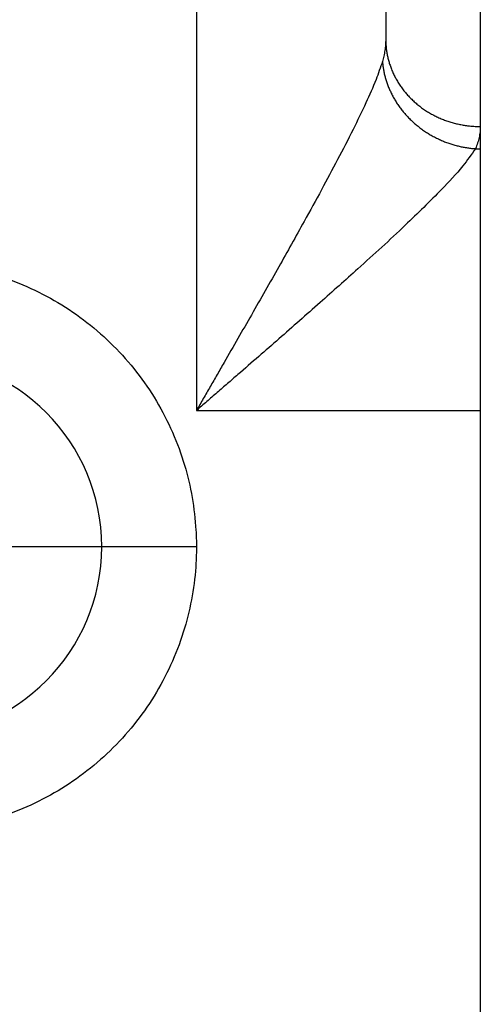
# Model space of a CAD drawing. Header units: inches. Extents: x -535 to 431, y -263 to 280.
# Tile 76 of 82: x 203.63 to 208.5, y -8.09 to 2.31. Entities that reach past the tile are written whole.
import ezdxf

# ---------------------------------------------------------------- set-up
doc = ezdxf.new("R2010")
doc.units = ezdxf.units.IN

# ---------------------------------------------------------------- blocks, each defined once
blk = doc.blocks.new('013_G23_G27_BF_B14R_Motor_Bgr_63_EEXDe_1_1__1', base_point=(117, -86.258))
at = {"color": 7, "linetype": 'Continuous'}
for p, q in [((207.5, 13.77), (207.5, 2.099)), ((208.5, 12.849), (208.5, 1.178)), ((208.5, 1.178), (208.5, 0.944)), ((208.5, 0.944), (208.5, -1.82)), ((208.5, -1.82), (208.5, -43.758))]:
    blk.add_line(p, q, dxfattribs=at)
at = {"color": 1, "linetype": 'Continuous'}
for p, q in [((205.5, 9.242), (205.5, -1.82)), ((208.448, 0.944), (208.5, 0.944)), ((205.5, -1.82), (208.5, -1.82))]:
    blk.add_line(p, q, dxfattribs=at)
at = {"color": 7, "linetype": 'Continuous'}
for start, end in [(0, 90), (-90, 0)]:
    blk.add_arc((202.5, -3.258), 2, start, end, dxfattribs=at)
at = {"color": 1, "linetype": 'Continuous'}
for points, knots in [([(207.5, 2.099), (207.5, 2.081), (207.499, 2.041), (207.492, 1.982), (207.481, 1.922), (207.471, 1.884), (207.466, 1.865)], [0, 0, 0, 0, 0.0559363, 0.1177647, 0.1803804, 0.2372552, 0.2372552, 0.2372552, 0.2372552]), ([(207.5, 2.099), (207.5, 2.086), (207.501, 2.058), (207.504, 2.016), (207.509, 1.974), (207.516, 1.931), (207.526, 1.889), (207.538, 1.846), (207.553, 1.803), (207.57, 1.76), (207.589, 1.718), (207.608, 1.683), (207.624, 1.656), (207.636, 1.635), (207.649, 1.615), (207.663, 1.595), (207.677, 1.576), (207.692, 1.556), (207.708, 1.537), (207.724, 1.519), (207.74, 1.5), (207.757, 1.482), (207.775, 1.465), (207.793, 1.448), (207.811, 1.431), (207.83, 1.415), (207.85, 1.399), (207.87, 1.384), (207.89, 1.369), (207.91, 1.355), (207.931, 1.341), (207.953, 1.328), (207.974, 1.315), (207.996, 1.303), (208.018, 1.292), (208.048, 1.277), (208.086, 1.26), (208.132, 1.242), (208.178, 1.227), (208.225, 1.213), (208.271, 1.202), (208.318, 1.193), (208.364, 1.186), (208.41, 1.181), (208.455, 1.179), (208.485, 1.178), (208.5, 1.178)], [0, 0, 0, 0, 0.041088, 0.082914, 0.12547, 0.168746, 0.212726, 0.257394, 0.302728, 0.348703, 0.395291, 0.442457, 0.466247, 0.490167, 0.514212, 0.538374, 0.562649, 0.58703, 0.611509, 0.636081, 0.660737, 0.68547, 0.710272, 0.735135, 0.760051, 0.785011, 0.810006, 0.835028, 0.860067, 0.885114, 0.91016, 0.935195, 0.960211, 0.985197, 1.010144, 1.035043, 1.084656, 1.133964, 1.182896, 1.231383, 1.279359, 1.326762, 1.373536, 1.419627, 1.464988, 1.509578, 1.509578, 1.509578, 1.509578]), ([(207.466, 1.865), (207.444, 1.801), (207.393, 1.652), (207.286, 1.414), (207.15, 1.132), (206.992, 0.827), (206.819, 0.504), (206.612, 0.127), (206.365, -0.314), (206.131, -0.725), (205.937, -1.062), (205.816, -1.272), (205.719, -1.441), (205.646, -1.568), (205.573, -1.694), (205.524, -1.778), (205.5, -1.82)], [0, 0, 0, 0, 0.20319, 0.471874, 0.783847, 1.141317, 1.502366, 1.884239, 2.431713, 3.018014, 3.302748, 3.598025, 3.743919, 3.889478, 4.036216, 4.181332, 4.181332, 4.181332, 4.181332]), ([(207.466, 1.865), (207.467, 1.852), (207.469, 1.826), (207.475, 1.785), (207.483, 1.745), (207.493, 1.704), (207.505, 1.662), (207.519, 1.621), (207.535, 1.58), (207.554, 1.539), (207.574, 1.498), (207.597, 1.458), (207.622, 1.418), (207.649, 1.38), (207.678, 1.342), (207.709, 1.305), (207.742, 1.27), (207.777, 1.236), (207.813, 1.203), (207.851, 1.173), (207.89, 1.143), (207.93, 1.116), (207.971, 1.091), (208.014, 1.067), (208.057, 1.046), (208.1, 1.027), (208.144, 1.009), (208.188, 0.994), (208.232, 0.981), (208.276, 0.97), (208.319, 0.96), (208.363, 0.953), (208.406, 0.947), (208.434, 0.945), (208.448, 0.944)], [0, 0, 0, 0, 0.039841, 0.080472, 0.121885, 0.164065, 0.206995, 0.250651, 0.295006, 0.340026, 0.385673, 0.431903, 0.478666, 0.525907, 0.573569, 0.621586, 0.66989, 0.718412, 0.767077, 0.815809, 0.864532, 0.913168, 0.961641, 1.009876, 1.057798, 1.105339, 1.15243, 1.199008, 1.245015, 1.290398, 1.335106, 1.379097, 1.422333, 1.46478, 1.46478, 1.46478, 1.46478]), ([(208.5, 1.178), (208.499, 1.159), (208.498, 1.12), (208.488, 1.062), (208.472, 1.002), (208.457, 0.964), (208.448, 0.944)], [0, 0, 0, 0, 0.0557581, 0.1182542, 0.1756445, 0.241276, 0.241276, 0.241276, 0.241276]), ([(208.448, 0.944), (208.405, 0.882), (208.298, 0.73), (208.045, 0.464), (207.676, 0.102), (207.243, -0.293), (206.796, -0.691), (206.446, -0.999), (206.156, -1.252), (205.975, -1.409), (205.828, -1.536), (205.719, -1.631), (205.609, -1.725), (205.536, -1.789), (205.5, -1.82)], [0, 0, 0, 0, 0.226372, 0.556747, 1.098289, 1.777617, 2.315496, 2.894735, 3.176543, 3.469306, 3.613992, 3.758364, 3.903938, 4.047913, 4.047913, 4.047913, 4.047913]), ([(202.5, -0.258), (202.529, -0.258), (202.586, -0.259), (202.76, -0.266), (203.02, -0.296), (203.488, -0.407), (204.053, -0.655), (204.643, -1.115), (205.103, -1.705), (205.351, -2.269), (205.461, -2.737), (205.491, -2.997), (205.499, -3.171), (205.5, -3.229), (205.5, -3.258)], [0, 0, 0, 0, 0.085917, 0.171843, 0.521146, 0.870499, 1.611052, 2.351605, 3.092157, 3.83271, 4.181541, 4.530322, 4.616975, 4.703583, 4.703583, 4.703583, 4.703583]), ([(205.5, -3.258), (205.5, -3.286), (205.499, -3.344), (205.492, -3.517), (205.462, -3.778), (205.351, -4.246), (205.103, -4.811), (204.643, -5.401), (204.053, -5.861), (203.489, -6.109), (203.021, -6.219), (202.761, -6.249), (202.587, -6.257), (202.529, -6.258), (202.5, -6.258)], [0, 0, 0, 0, 0.08616, 0.172274, 0.521578, 0.87093, 1.611483, 2.352036, 3.092588, 3.833141, 4.181973, 4.530753, 4.617373, 4.703939, 4.703939, 4.703939, 4.703939]), ([(204.5, -3.258), (204.5, -3.258), (204.5, -3.258), (204.5, -3.258), (204.5, -3.258), (204.5, -3.258), (204.5, -3.258), (204.5, -3.258), (204.5, -3.258), (204.499, -3.258), (204.499, -3.258), (204.499, -3.258), (204.499, -3.258), (204.499, -3.258), (204.499, -3.258), (204.498, -3.258), (204.498, -3.258), (204.498, -3.258), (204.498, -3.258), (204.497, -3.258), (204.497, -3.258), (204.497, -3.258), (204.496, -3.258), (204.496, -3.258), (204.496, -3.258), (204.495, -3.258), (204.495, -3.258), (204.494, -3.258), (204.494, -3.258), (204.493, -3.258), (204.493, -3.258), (204.492, -3.258), (204.492, -3.258), (204.491, -3.258), (204.491, -3.258), (204.49, -3.258), (204.49, -3.258), (204.489, -3.258), (204.488, -3.258), (204.488, -3.258), (204.487, -3.258), (204.486, -3.258), (204.486, -3.258), (204.485, -3.258), (204.484, -3.258), (204.483, -3.258), (204.483, -3.258), (204.482, -3.258), (204.481, -3.258), (204.48, -3.258), (204.479, -3.258), (204.479, -3.258), (204.478, -3.258), (204.477, -3.258), (204.476, -3.258), (204.475, -3.258), (204.474, -3.258), (204.473, -3.258), (204.472, -3.258), (204.471, -3.258), (204.47, -3.258), (204.469, -3.258), (204.468, -3.258), (204.467, -3.258), (204.466, -3.258), (204.465, -3.258), (204.464, -3.258), (204.463, -3.258), (204.461, -3.258), (204.46, -3.258), (204.459, -3.258), (204.458, -3.258), (204.457, -3.258), (204.455, -3.258), (204.454, -3.258), (204.453, -3.258), (204.452, -3.258), (204.45, -3.258), (204.449, -3.258), (204.448, -3.258), (204.446, -3.258), (204.445, -3.258), (204.443, -3.258), (204.442, -3.258), (204.44, -3.258), (204.439, -3.258), (204.437, -3.258), (204.436, -3.258), (204.434, -3.258), (204.433, -3.258), (204.431, -3.258), (204.43, -3.258), (204.428, -3.258), (204.427, -3.258), (204.425, -3.258), (204.423, -3.258), (204.422, -3.258), (204.42, -3.258), (204.418, -3.258), (204.417, -3.258), (204.415, -3.258), (204.413, -3.258), (204.411, -3.258), (204.41, -3.258), (204.408, -3.258), (204.406, -3.258), (204.404, -3.258), (204.402, -3.258), (204.4, -3.258), (204.399, -3.258), (204.397, -3.258), (204.395, -3.258), (204.393, -3.258), (204.391, -3.258), (204.389, -3.258), (204.387, -3.258), (204.385, -3.258), (204.383, -3.258), (204.381, -3.258), (204.379, -3.258), (204.376, -3.258), (204.374, -3.258), (204.372, -3.258), (204.37, -3.258), (204.368, -3.258), (204.366, -3.258), (204.364, -3.258), (204.361, -3.258), (204.359, -3.258), (204.357, -3.258), (204.355, -3.258), (204.352, -3.258), (204.35, -3.258), (204.348, -3.258), (204.345, -3.258), (204.343, -3.258), (204.341, -3.258), (204.338, -3.258), (204.336, -3.258), (204.333, -3.258), (204.331, -3.258), (204.328, -3.258), (204.326, -3.258), (204.323, -3.258), (204.321, -3.258), (204.318, -3.258), (204.316, -3.258), (204.313, -3.258), (204.311, -3.258), (204.308, -3.258), (204.305, -3.258), (204.303, -3.258), (204.3, -3.258), (204.298, -3.258), (204.295, -3.258), (204.292, -3.258), (204.289, -3.258), (204.287, -3.258), (204.284, -3.258), (204.281, -3.258), (204.278, -3.258), (204.276, -3.258), (204.273, -3.258), (204.27, -3.258), (204.267, -3.258), (204.264, -3.258), (204.261, -3.258), (204.259, -3.258), (204.256, -3.258), (204.253, -3.258), (204.25, -3.258), (204.247, -3.258), (204.244, -3.258), (204.241, -3.258), (204.238, -3.258), (204.235, -3.258), (204.232, -3.258), (204.229, -3.258), (204.226, -3.258), (204.223, -3.258), (204.22, -3.258), (204.217, -3.258), (204.213, -3.258), (204.21, -3.258), (204.207, -3.258), (204.203, -3.258), (204.2, -3.258), (204.196, -3.258), (204.193, -3.258), (204.189, -3.258), (204.185, -3.258), (204.181, -3.258), (204.178, -3.258), (204.174, -3.258), (204.17, -3.258), (204.166, -3.258), (204.162, -3.258), (204.159, -3.258), (204.155, -3.258), (204.151, -3.258), (204.147, -3.258), (204.143, -3.258), (204.139, -3.258), (204.135, -3.258), (204.131, -3.258), (204.127, -3.258), (204.123, -3.258), (204.119, -3.258), (204.115, -3.258), (204.111, -3.258), (204.107, -3.258), (204.103, -3.258), (204.099, -3.258), (204.095, -3.258), (204.091, -3.258), (204.087, -3.258), (204.083, -3.258), (204.079, -3.258), (204.074, -3.258), (204.07, -3.258), (204.066, -3.258), (204.062, -3.258), (204.058, -3.258), (204.054, -3.258), (204.049, -3.258), (204.045, -3.258), (204.041, -3.258), (204.037, -3.258), (204.032, -3.258), (204.028, -3.258), (204.024, -3.258), (204.019, -3.258), (204.015, -3.258), (204.011, -3.258), (204.006, -3.258), (204.002, -3.258), (203.998, -3.258), (203.993, -3.258), (203.989, -3.258), (203.985, -3.258), (203.98, -3.258), (203.976, -3.258), (203.971, -3.258), (203.967, -3.258), (203.963, -3.258), (203.958, -3.258), (203.954, -3.258), (203.949, -3.258), (203.945, -3.258), (203.94, -3.258), (203.936, -3.258), (203.931, -3.258), (203.927, -3.258), (203.922, -3.258), (203.918, -3.258), (203.913, -3.258), (203.909, -3.258), (203.904, -3.258), (203.9, -3.258), (203.895, -3.258), (203.891, -3.258), (203.886, -3.258), (203.882, -3.258), (203.877, -3.258), (203.873, -3.258), (203.866, -3.258), (203.858, -3.258), (203.849, -3.258), (203.839, -3.258), (203.829, -3.258), (203.819, -3.258), (203.81, -3.258), (203.8, -3.258), (203.79, -3.258), (203.78, -3.258), (203.77, -3.258), (203.76, -3.258), (203.751, -3.258), (203.741, -3.258), (203.731, -3.258), (203.721, -3.258), (203.711, -3.258), (203.702, -3.258), (203.692, -3.258), (203.683, -3.258), (203.675, -3.258), (203.668, -3.258), (203.661, -3.258), (203.655, -3.258), (203.648, -3.258), (203.641, -3.258), (203.634, -3.258), (203.627, -3.258), (203.62, -3.258), (203.614, -3.258), (203.607, -3.258), (203.6, -3.258), (203.593, -3.258), (203.586, -3.258), (203.58, -3.258), (203.573, -3.258), (203.566, -3.258), (203.56, -3.258), (203.553, -3.258), (203.546, -3.258), (203.54, -3.258), (203.533, -3.258), (203.526, -3.258), (203.52, -3.258), (203.513, -3.258), (203.507, -3.258), (203.502, -3.258), (203.5, -3.258)], [0, 0, 0, 0, 0.0000081, 0.0000324, 0.0000731, 0.0001301, 0.0002036, 0.0002936, 0.0004002, 0.0005235, 0.0006636, 0.0008205, 0.0009943, 0.0011852, 0.0013931, 0.0016181, 0.0018604, 0.00212, 0.0023969, 0.0026914, 0.0030033, 0.0033329, 0.0036801, 0.0040452, 0.0044278, 0.0048284, 0.005247, 0.0056836, 0.0061382, 0.0066111, 0.0071021, 0.0076114, 0.008139, 0.008685, 0.0092495, 0.0098325, 0.0104341, 0.0110543, 0.0116933, 0.012351, 0.0130275, 0.0137229, 0.0144373, 0.0151706, 0.0159231, 0.0166947, 0.0174499, 0.0182229, 0.0190136, 0.0198222, 0.0206486, 0.0214928, 0.0223549, 0.0232349, 0.0241329, 0.0250488, 0.0259827, 0.0269346, 0.0279046, 0.0288926, 0.0298988, 0.030923, 0.0319654, 0.033026, 0.0341048, 0.0352018, 0.0363171, 0.0374507, 0.0386025, 0.0397727, 0.0409613, 0.0421683, 0.0433937, 0.0446375, 0.0458998, 0.0471807, 0.04848, 0.0497979, 0.0511344, 0.0524895, 0.0538632, 0.0552556, 0.0566666, 0.0580964, 0.059545, 0.0610123, 0.0624984, 0.0640033, 0.0655271, 0.0670697, 0.0686313, 0.0702117, 0.0717854, 0.0733784, 0.0749905, 0.0766219, 0.0782724, 0.0799419, 0.0816305, 0.083338, 0.0850645, 0.0868099, 0.0885742, 0.0903572, 0.092159, 0.0939795, 0.0958186, 0.0976764, 0.0995527, 0.1014475, 0.1033608, 0.1052925, 0.1072426, 0.109211, 0.1111977, 0.1132026, 0.1152257, 0.117267, 0.1193264, 0.1214038, 0.1234991, 0.1256125, 0.1277437, 0.1298928, 0.1320598, 0.1342444, 0.1364468, 0.1386669, 0.1409046, 0.1431599, 0.1454327, 0.147723, 0.1500307, 0.1523558, 0.1546982, 0.157058, 0.1594349, 0.1618291, 0.1642405, 0.1666689, 0.1691144, 0.171577, 0.1740564, 0.1765528, 0.1790661, 0.1815962, 0.1841431, 0.1867067, 0.189287, 0.1918839, 0.1944975, 0.1971275, 0.1997741, 0.2024371, 0.2051165, 0.2078123, 0.2105244, 0.2132527, 0.2159973, 0.218758, 0.2215348, 0.2243277, 0.2271367, 0.2299616, 0.2328024, 0.2356592, 0.2385318, 0.2414201, 0.2443243, 0.2472441, 0.2501795, 0.2531306, 0.2560972, 0.2590794, 0.262077, 0.26509, 0.2681184, 0.2711621, 0.2742211, 0.2772953, 0.2803847, 0.2834892, 0.2866088, 0.2897435, 0.2928932, 0.2965152, 0.3001561, 0.3038157, 0.3074937, 0.31119, 0.3149045, 0.3186368, 0.3223869, 0.3261546, 0.3299397, 0.3337419, 0.3375612, 0.3413973, 0.3452502, 0.3491194, 0.353005, 0.3569068, 0.3608244, 0.3647579, 0.3687069, 0.3726713, 0.3766509, 0.3806456, 0.3846552, 0.3886794, 0.3927181, 0.3967712, 0.4008384, 0.4049195, 0.4090145, 0.413123, 0.417245, 0.4213802, 0.4255284, 0.4296896, 0.4338634, 0.4380498, 0.4422485, 0.4464593, 0.4506821, 0.4549168, 0.459163, 0.4634207, 0.4676896, 0.4719696, 0.4762605, 0.4805622, 0.4848743, 0.4891968, 0.4935295, 0.4978722, 0.5022247, 0.5065868, 0.5109584, 0.5153392, 0.5197292, 0.524128, 0.5285356, 0.5329517, 0.5373762, 0.5418089, 0.5462497, 0.5506982, 0.5551544, 0.559618, 0.564089, 0.568567, 0.573052, 0.5775437, 0.582042, 0.5865467, 0.5910576, 0.5955745, 0.6000973, 0.6046257, 0.6091596, 0.6136988, 0.6182431, 0.6227924, 0.6273465, 0.6319051, 0.6416333, 0.6513784, 0.6611389, 0.670913, 0.6806992, 0.6904956, 0.7003008, 0.710113, 0.7199306, 0.7297518, 0.7395752, 0.7493989, 0.7592213, 0.7690409, 0.7788558, 0.7886646, 0.7984654, 0.8082567, 0.8180367, 0.8249132, 0.8317827, 0.8386449, 0.8454993, 0.8523455, 0.8591829, 0.8660113, 0.8728302, 0.8796391, 0.8864376, 0.8932253, 0.9000017, 0.9067664, 0.9135189, 0.9202589, 0.9269859, 0.9336994, 0.940399, 0.9470844, 0.953755, 0.9604104, 0.9670502, 0.9736739, 0.9802812, 0.9868715, 0.9934445, 0.9999997, 0.9999997, 0.9999997, 0.9999997]), ([(205.5, -3.258), (205.497, -3.258), (205.49, -3.258), (205.481, -3.258), (205.471, -3.258), (205.462, -3.258), (205.452, -3.258), (205.442, -3.258), (205.432, -3.258), (205.422, -3.258), (205.413, -3.258), (205.403, -3.258), (205.393, -3.258), (205.383, -3.258), (205.373, -3.258), (205.363, -3.258), (205.353, -3.258), (205.343, -3.258), (205.333, -3.258), (205.323, -3.258), (205.313, -3.258), (205.303, -3.258), (205.293, -3.258), (205.283, -3.258), (205.273, -3.258), (205.263, -3.258), (205.253, -3.258), (205.243, -3.258), (205.232, -3.258), (205.222, -3.258), (205.212, -3.258), (205.202, -3.258), (205.192, -3.258), (205.182, -3.258), (205.172, -3.258), (205.162, -3.258), (205.152, -3.258), (205.142, -3.258), (205.133, -3.258), (205.125, -3.258), (205.118, -3.258), (205.112, -3.258), (205.105, -3.258), (205.098, -3.258), (205.092, -3.258), (205.085, -3.258), (205.079, -3.258), (205.072, -3.258), (205.065, -3.258), (205.059, -3.258), (205.052, -3.258), (205.046, -3.258), (205.039, -3.258), (205.033, -3.258), (205.026, -3.258), (205.02, -3.258), (205.013, -3.258), (205.007, -3.258), (205, -3.258), (204.994, -3.258), (204.987, -3.258), (204.981, -3.258), (204.975, -3.258), (204.968, -3.258), (204.962, -3.258), (204.956, -3.258), (204.95, -3.258), (204.943, -3.258), (204.937, -3.258), (204.931, -3.258), (204.925, -3.258), (204.919, -3.258), (204.913, -3.258), (204.907, -3.258), (204.901, -3.258), (204.895, -3.258), (204.889, -3.258), (204.883, -3.258), (204.877, -3.258), (204.871, -3.258), (204.865, -3.258), (204.86, -3.258), (204.854, -3.258), (204.848, -3.258), (204.842, -3.258), (204.837, -3.258), (204.831, -3.258), (204.826, -3.258), (204.82, -3.258), (204.815, -3.258), (204.809, -3.258), (204.804, -3.258), (204.798, -3.258), (204.793, -3.258), (204.788, -3.258), (204.784, -3.258), (204.779, -3.258), (204.775, -3.258), (204.77, -3.258), (204.766, -3.258), (204.762, -3.258), (204.757, -3.258), (204.753, -3.258), (204.749, -3.258), (204.744, -3.258), (204.74, -3.258), (204.736, -3.258), (204.732, -3.258), (204.728, -3.258), (204.724, -3.258), (204.72, -3.258), (204.716, -3.258), (204.712, -3.258), (204.708, -3.258), (204.704, -3.258), (204.7, -3.258), (204.696, -3.258), (204.692, -3.258), (204.688, -3.258), (204.685, -3.258), (204.681, -3.258), (204.677, -3.258), (204.674, -3.258), (204.67, -3.258), (204.667, -3.258), (204.663, -3.258), (204.66, -3.258), (204.656, -3.258), (204.653, -3.258), (204.649, -3.258), (204.646, -3.258), (204.643, -3.258), (204.639, -3.258), (204.636, -3.258), (204.633, -3.258), (204.63, -3.258), (204.627, -3.258), (204.624, -3.258), (204.621, -3.258), (204.618, -3.258), (204.615, -3.258), (204.612, -3.258), (204.609, -3.258), (204.606, -3.258), (204.603, -3.258), (204.6, -3.258), (204.598, -3.258), (204.595, -3.258), (204.592, -3.258), (204.59, -3.258), (204.587, -3.258), (204.585, -3.258), (204.582, -3.258), (204.58, -3.258), (204.577, -3.258), (204.575, -3.258), (204.573, -3.258), (204.57, -3.258), (204.568, -3.258), (204.566, -3.258), (204.563, -3.258), (204.561, -3.258), (204.559, -3.258), (204.557, -3.258), (204.555, -3.258), (204.553, -3.258), (204.551, -3.258), (204.549, -3.258), (204.547, -3.258), (204.545, -3.258), (204.543, -3.258), (204.541, -3.258), (204.539, -3.258), (204.538, -3.258), (204.536, -3.258), (204.534, -3.258), (204.533, -3.258), (204.531, -3.258), (204.53, -3.258), (204.528, -3.258), (204.527, -3.258), (204.525, -3.258), (204.524, -3.258), (204.523, -3.258), (204.521, -3.258), (204.52, -3.258), (204.519, -3.258), (204.518, -3.258), (204.517, -3.258), (204.516, -3.258), (204.515, -3.258), (204.513, -3.258), (204.512, -3.258), (204.511, -3.258), (204.511, -3.258), (204.51, -3.258), (204.509, -3.258), (204.508, -3.258), (204.507, -3.258), (204.507, -3.258), (204.506, -3.258), (204.505, -3.258), (204.505, -3.258), (204.504, -3.258), (204.504, -3.258), (204.503, -3.258), (204.503, -3.258), (204.502, -3.258), (204.502, -3.258), (204.501, -3.258), (204.501, -3.258), (204.501, -3.258), (204.501, -3.258), (204.5, -3.258), (204.5, -3.258), (204.5, -3.258), (204.5, -3.258), (204.5, -3.258), (204.5, -3.258), (204.5, -3.258)], [0, 0, 0, 0, 0.009564, 0.019168, 0.028811, 0.03849, 0.048204, 0.057952, 0.067731, 0.077541, 0.08738, 0.097246, 0.107137, 0.117053, 0.126991, 0.136949, 0.146927, 0.156923, 0.166935, 0.176961, 0.187, 0.19705, 0.20711, 0.217178, 0.227253, 0.237332, 0.247415, 0.2575, 0.267585, 0.277668, 0.287749, 0.297825, 0.307895, 0.317957, 0.328009, 0.338051, 0.34808, 0.358095, 0.368095, 0.374807, 0.381509, 0.3882, 0.39488, 0.401548, 0.408203, 0.414846, 0.421475, 0.42809, 0.43469, 0.441275, 0.447844, 0.454397, 0.460932, 0.46745, 0.47395, 0.48043, 0.486892, 0.493334, 0.499755, 0.506155, 0.512533, 0.518889, 0.525223, 0.531533, 0.537819, 0.54408, 0.550317, 0.556528, 0.562712, 0.56887, 0.575, 0.581102, 0.587176, 0.593221, 0.599236, 0.60522, 0.611174, 0.617096, 0.622986, 0.628844, 0.634669, 0.640459, 0.646216, 0.651937, 0.657623, 0.663273, 0.668887, 0.674463, 0.680001, 0.685501, 0.690963, 0.696384, 0.701766, 0.707107, 0.711679, 0.716219, 0.720727, 0.725204, 0.729648, 0.73406, 0.738439, 0.742786, 0.7471, 0.751382, 0.75563, 0.759845, 0.764027, 0.768176, 0.772291, 0.776372, 0.780419, 0.784433, 0.788412, 0.792357, 0.796267, 0.800143, 0.803984, 0.80779, 0.811561, 0.815297, 0.818998, 0.822663, 0.826293, 0.829887, 0.833445, 0.836967, 0.840453, 0.843903, 0.847316, 0.850692, 0.854032, 0.857335, 0.860601, 0.863829, 0.867021, 0.870175, 0.873291, 0.876369, 0.87941, 0.882412, 0.885377, 0.888303, 0.89119, 0.894039, 0.896849, 0.899621, 0.902353, 0.905046, 0.907699, 0.910314, 0.912888, 0.915423, 0.917918, 0.920373, 0.922787, 0.925161, 0.927495, 0.929788, 0.932127, 0.934423, 0.936679, 0.938892, 0.941065, 0.943196, 0.945286, 0.947334, 0.949342, 0.951309, 0.953235, 0.95512, 0.956964, 0.958768, 0.960531, 0.962254, 0.963936, 0.965579, 0.967181, 0.968743, 0.970265, 0.971747, 0.973189, 0.974592, 0.975955, 0.977278, 0.978562, 0.979807, 0.981012, 0.982178, 0.983305, 0.98443, 0.985514, 0.986558, 0.98756, 0.988522, 0.989443, 0.990325, 0.991166, 0.991968, 0.99273, 0.993453, 0.994137, 0.994781, 0.995387, 0.995955, 0.996484, 0.996975, 0.997429, 0.997844, 0.998222, 0.998563, 0.998867, 0.999135, 0.999366, 0.999561, 0.999719, 0.999843, 0.99993, 0.999983, 1, 1, 1, 1])]:
    blk.add_open_spline(points, degree=3, knots=knots, dxfattribs=at)
blk = doc.blocks.new('Rcksicht1', base_point=(273.75, 13))
blk.add_blockref('013_G23_G27_BF_B14R_Motor_Bgr_63_EEXDe_1_1__1', (117, -86.258))

msp = doc.modelspace()

# ---------------------------------------------------------------- block references
msp.add_blockref('Rcksicht1', (273.75, 13))

doc.saveas('drawing.dxf')
